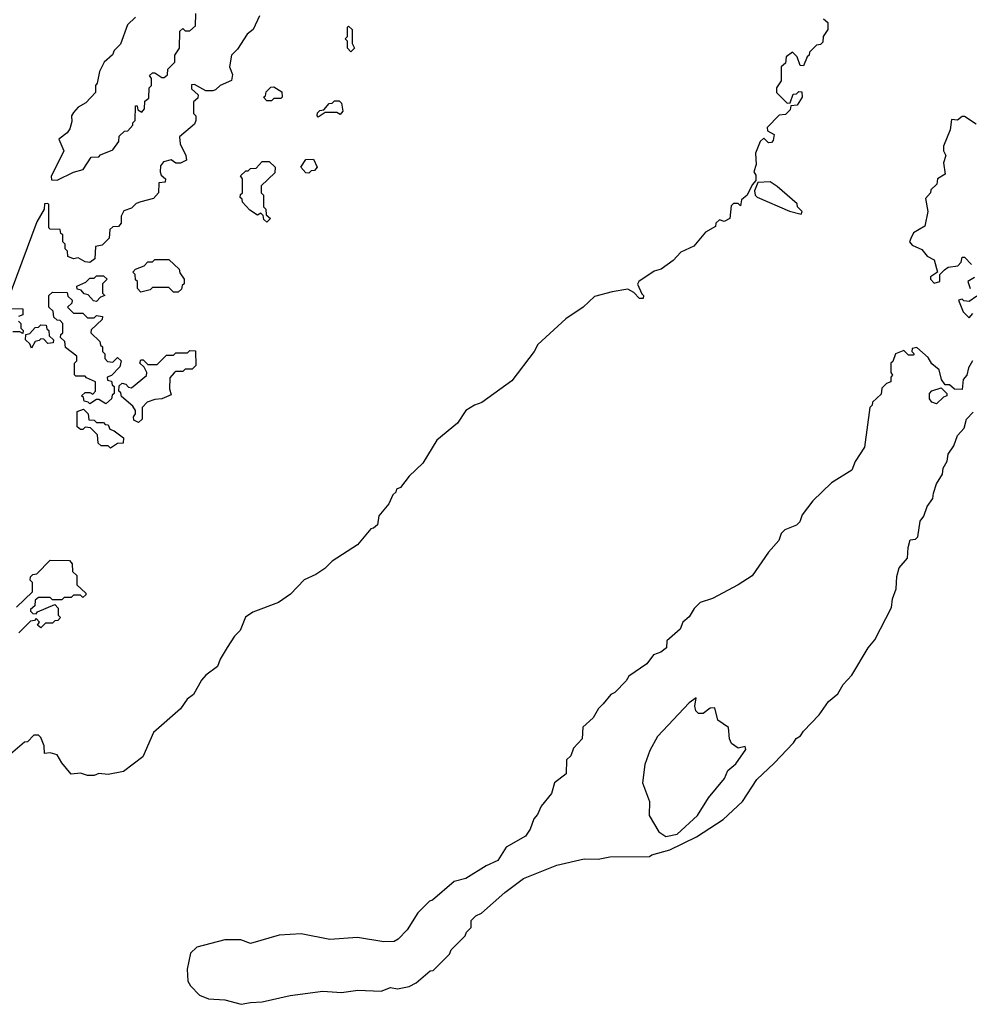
# Model space of a CAD drawing. Extents: x 2106670 to 2323771, y 35271 to 224896.
# Tile 248 of 256: x 2311575 to 2315646, y 75366 to 79588. Entities that reach past the tile are written whole.
import ezdxf

# ---------------------------------------------------------------- set-up
doc = ezdxf.new("R2010")
doc.units = 0

msp = doc.modelspace()

# ---------------------------------------------------------------- linework, layer by layer
at = {"layer": '0CON20XD'}
for points in [[(2312603.8, 79605), (2312576.2, 79545), (2312550.8, 79525), (2312508.9, 79461.1), (2312482.5, 79435), (2312474.3, 79385), (2312487, 79353), (2312483, 79327), (2312435, 79306), (2312415, 79286.7), (2312403, 79283), (2312373, 79283), (2312325, 79310), (2312311.7, 79308.3), (2312311.7, 79291.7), (2312340, 79265), (2312338.3, 79251.7), (2312320, 79235), (2312320, 79185), (2312330, 79175), (2312330, 79155), (2312325, 79140), (2312260, 79085), (2312262.5, 79055), (2312287.5, 79005), (2312290, 78985), (2312265, 78972.5), (2312245, 78972.5), (2312225, 78987.5), (2312191.7, 78978.3), (2312178.3, 78961.7), (2312177.5, 78935), (2312181.7, 78921.7), (2312200, 78905), (2312198.3, 78891.7), (2312171.7, 78888.3), (2312170, 78845), (2312148.3, 78821.7), (2312095, 78807.5), (2312075, 78800), (2312055, 78780), (2312021.7, 78768.3), (2312010, 78745), (2312010, 78715), (2311998.3, 78701.7), (2311975, 78700), (2311961.7, 78688.3), (2311958.3, 78651.7), (2311928.3, 78621.7), (2311900, 78615), (2311897, 78563), (2311875, 78546.7), (2311855, 78550), (2311825, 78567.1), (2311805, 78562.5), (2311781.7, 78571.7), (2311780, 78595), (2311770, 78605), (2311770, 78625), (2311760, 78635), (2311760, 78665), (2311751.7, 78671.7), (2311748.3, 78688.3), (2311705, 78690), (2311700, 78695), (2311700, 78795), (2311695, 78800), (2311681.7, 78798.3), (2311680, 78775), (2311648.3, 78721.7), (2311520, 78375)], [(2315021.7, 79591.7), (2315040, 79575), (2315040, 79545), (2315020, 79515), (2315018.3, 79491.7), (2315008.3, 79481.7), (2314991.7, 79478.3), (2314961.7, 79448.3), (2314960, 79435), (2314951.7, 79428.3), (2314935, 79390), (2314921.7, 79391.7), (2314908.3, 79428.3), (2314888.3, 79448.3), (2314861.7, 79428.3), (2314858.3, 79401.7), (2314840, 79385), (2314840, 79325), (2314820, 79295), (2314820, 79275), (2314865, 79230), (2314878.3, 79231.7), (2314891.7, 79268.3), (2314905, 79270), (2314915, 79280), (2314928.3, 79278.3), (2314930, 79255), (2314908.3, 79221.7), (2314881.7, 79218.3), (2314878.3, 79201.7), (2314858.3, 79181.7), (2314831.7, 79178.3), (2314780, 79125), (2314781.7, 79111.7), (2314810, 79095), (2314805, 79070), (2314798.3, 79061.7), (2314785, 79060), (2314765, 79080), (2314750, 79065), (2314730, 79015), (2314733, 78967), (2314722.5, 78935), (2314731.7, 78921.7), (2314731.7, 78898.3), (2314715, 78880), (2314693.8, 78835), (2314670, 78815), (2314665, 78790), (2314655, 78800), (2314635, 78800), (2314625, 78790), (2314620, 78735), (2314595, 78722.5), (2314575, 78730), (2314560, 78715), (2314558.3, 78701.7), (2314515, 78676.7), (2314465, 78616.7), (2314409.6, 78590.5), (2314376.7, 78555), (2314325, 78518), (2314295, 78510), (2314230, 78465), (2314223.3, 78453.3), (2314241.7, 78411.7), (2314250, 78405), (2314248.3, 78391.7), (2314231.7, 78391.7), (2314208.3, 78418.3), (2314181.7, 78431.7), (2314115, 78421.5), (2314039.1, 78400.9), (2313991.2, 78355), (2313916.2, 78305), (2313796.7, 78195), (2313781.2, 78165), (2313685, 78040), (2313557, 77947), (2313524.3, 77935.7), (2313488.3, 77911.7), (2313452.7, 77857.3), (2313363.8, 77785), (2313303.3, 77686.7), (2313245, 77630), (2313208.3, 77581.7), (2313190, 77575), (2313188.3, 77561.7), (2313175, 77550), (2313158.3, 77511.7), (2313115, 77460), (2313108.3, 77421.7), (2313092.5, 77407.5), (2313080, 77405), (2313023.3, 77336.7), (2312914.3, 77265.7), (2312883.3, 77235), (2312845, 77208.8), (2312794.2, 77185.8), (2312736, 77125), (2312685, 77089.2), (2312575, 77047.5), (2312543.6, 77026.4), (2312520.7, 76969.3), (2312495.8, 76944.2), (2312463.9, 76896.1), (2312433.9, 76846.1), (2312423.3, 76815), (2312372.9, 76777.1), (2312354.2, 76755.8), (2312320, 76695), (2312293.3, 76675), (2312265, 76632.5), (2312148.6, 76531.4), (2312103, 76427), (2312020, 76365), (2311955, 76350.8), (2311915, 76356.2), (2311895, 76346.7), (2311865, 76346.7), (2311835, 76356.7), (2311795, 76352.9), (2311755, 76401.2), (2311735.6, 76435.6), (2311706.2, 76443.8), (2311681.7, 76441.7), (2311680, 76475), (2311665, 76510), (2311655, 76520), (2311635, 76520), (2311608.3, 76491.7), (2311595, 76490), (2311525, 76430)], [(2312071.7, 79598.3), (2312037.5, 79565), (2312006.7, 79483.3), (2311980, 79455), (2311973, 79437), (2311937.5, 79405), (2311917.5, 79365), (2311907.5, 79315), (2311900, 79305), (2311900, 79275), (2311858.3, 79231.7), (2311825, 79212.5), (2311805, 79190), (2311796.7, 79175), (2311798.3, 79151.7), (2311789.5, 79120.5), (2311777.9, 79102.1), (2311743.3, 79075), (2311764, 79025), (2311710, 78915), (2311711.7, 78901.7), (2311735, 78900), (2311805.7, 78934.3), (2311847.5, 78945), (2311881.7, 78998.3), (2311915, 79000), (2311921.7, 79008.3), (2311975, 79030), (2312000, 79065), (2312001.7, 79088.3), (2312025, 79110), (2312038.3, 79111.7), (2312060, 79135), (2312060, 79145), (2312070, 79155), (2312071.7, 79218.3), (2312078.3, 79218.3), (2312081.7, 79201.7), (2312098.3, 79191.7), (2312110, 79205), (2312111.7, 79238.3), (2312128.3, 79251.7), (2312130, 79295), (2312140, 79305), (2312140, 79335), (2312131.7, 79348.3), (2312145, 79360), (2312155, 79360), (2312185, 79340), (2312195, 79340), (2312208.3, 79351.7), (2312210, 79375), (2312240, 79405), (2312240, 79435), (2312260, 79465), (2312261.7, 79538.3), (2312275, 79550), (2312285, 79540), (2312305, 79540), (2312328.3, 79561.7), (2312330, 79615)], [(2312995, 79450), (2312980, 79465), (2312980, 79495), (2312970, 79505), (2312980, 79515), (2312980, 79555), (2312985, 79560), (2313000, 79545), (2313000, 79485), (2313010, 79465), (2312995, 79450)], [(2312655, 79240), (2312635, 79240), (2312620, 79255), (2312628.3, 79261.7), (2312631.7, 79278.3), (2312651.7, 79298.3), (2312665, 79300), (2312698.3, 79278.3), (2312700, 79255), (2312695, 79250), (2312665, 79250), (2312655, 79240)], [(2312855, 79170), (2312850, 79175), (2312851.7, 79188.3), (2312861.7, 79198.3), (2312878.3, 79201.7), (2312901.7, 79228.3), (2312915, 79230), (2312925, 79240), (2312945, 79240), (2312955, 79230), (2312960, 79195), (2312948.3, 79181.7), (2312935, 79190), (2312885, 79190), (2312855, 79170)], [(2315675, 79140), (2315625, 79172.5), (2315615, 79172.5), (2315595, 79156.7), (2315570, 79160), (2315564.4, 79115.6), (2315535.8, 79045), (2315535.9, 79025.9), (2315546, 79005), (2315535.9, 78974.1), (2315543.3, 78925), (2315510, 78905), (2315507, 78883), (2315481.7, 78858.3), (2315480, 78845), (2315458.3, 78821.7), (2315468, 78765), (2315455, 78702.5), (2315406.7, 78673.3), (2315395, 78650), (2315390, 78635), (2315400.7, 78620.7), (2315442.2, 78602.2), (2315465, 78573.3), (2315495, 78557.5), (2315510, 78505), (2315480, 78485), (2315480, 78475), (2315495, 78457.5), (2315520, 78465), (2315520, 78495), (2315540, 78515), (2315555, 78526), (2315597.5, 78532.5), (2315611.7, 78548.3), (2315615, 78570), (2315625, 78570), (2315655, 78537.5)], [(2312815, 78930), (2312801.7, 78931.7), (2312780, 78955), (2312801.7, 78988.3), (2312835, 78990), (2312850, 78955), (2312838.3, 78941.7), (2312825, 78940), (2312815, 78930)], [(2312635, 78720), (2312621.7, 78731.7), (2312618.3, 78748.3), (2312608.3, 78758.3), (2312595, 78750), (2312561.7, 78771.7), (2312530, 78805), (2312528.3, 78818.3), (2312520, 78825), (2312521.7, 78838.3), (2312530, 78845), (2312530, 78905), (2312521.7, 78918.3), (2312545, 78940), (2312555, 78940), (2312565, 78950), (2312588.3, 78951.7), (2312615, 78980), (2312645, 78980), (2312670, 78955), (2312668.3, 78931.7), (2312610, 78875), (2312610, 78845), (2312620, 78835), (2312620, 78785), (2312630, 78775), (2312631.7, 78751.7), (2312650, 78735), (2312635, 78720)], [(2314925, 78753.3), (2314930, 78765), (2314910, 78785), (2314908.3, 78798.3), (2314822.5, 78872.5), (2314793, 78893), (2314740, 78890), (2314725.9, 78854.1), (2314727.5, 78835), (2314736.4, 78826.4), (2314875, 78766.2), (2314925, 78753.3)], [(2312255, 78420), (2312235, 78420), (2312215, 78440), (2312145, 78440), (2312135, 78430), (2312095, 78420), (2312080, 78435), (2312080, 78465), (2312071.7, 78471.7), (2312070, 78495), (2312060, 78505), (2312071.7, 78518.3), (2312108.3, 78531.7), (2312125, 78550), (2312145, 78550), (2312155, 78560), (2312215, 78560), (2312258.3, 78518.3), (2312261.7, 78501.7), (2312280, 78475), (2312280, 78455), (2312271.7, 78448.3), (2312268.3, 78431.7), (2312255, 78420)], [(2311905, 78380), (2311891.7, 78381.7), (2311868.3, 78408.3), (2311851.7, 78411.7), (2311838.3, 78428.3), (2311821.7, 78431.7), (2311820, 78445), (2311858.3, 78461.7), (2311875, 78480), (2311895, 78480), (2311905, 78490), (2311935, 78490), (2311950, 78475), (2311930, 78455), (2311930, 78415), (2311940, 78405), (2311921.7, 78398.3), (2311905, 78380)], [(2315668.3, 78481.7), (2315640, 78465), (2315650, 78435)], [(2311945, 77940), (2311915, 77960), (2311905, 77960), (2311875, 77940), (2311868.3, 77948.3), (2311851.7, 77951.7), (2311848.3, 77968.3), (2311840, 77975), (2311855, 77990), (2311875, 77990), (2311888.3, 77981.7), (2311900, 77995), (2311900, 78035), (2311861.7, 78051.7), (2311855, 78060), (2311815, 78060), (2311810, 78065), (2311810, 78115), (2311820, 78125), (2311820, 78145), (2311771.7, 78181.7), (2311768.3, 78208.3), (2311750, 78225), (2311751.7, 78238.3), (2311760, 78245), (2311760, 78285), (2311748.3, 78298.3), (2311735, 78300), (2311721.7, 78311.7), (2311718.3, 78338.3), (2311700, 78355), (2311700, 78405), (2311715, 78420), (2311778.3, 78418.3), (2311781.7, 78401.7), (2311800, 78385), (2311798.3, 78371.7), (2311780, 78355), (2311805, 78330), (2311845, 78330), (2311865, 78310), (2311895, 78310), (2311905, 78320), (2311930, 78315), (2311928.3, 78301.7), (2311881.7, 78258.3), (2311880, 78245), (2311918.3, 78208.3), (2311921.7, 78191.7), (2311930, 78185), (2311930, 78165), (2311940, 78155), (2311940, 78135), (2311951.7, 78121.7), (2311975, 78120), (2311995, 78140), (2312010, 78125), (2312005, 78100), (2311968.3, 78061.7), (2311950, 78055), (2311951.7, 78041.7), (2311968.3, 78038.3), (2311971.7, 78021.7), (2311980, 78015), (2311980, 77985), (2311971.7, 77978.3), (2311968.3, 77961.7), (2311945, 77940)], [(2315678.3, 78401.7), (2315645, 78380), (2315623, 78383), (2315615, 78390), (2315600, 78385), (2315620, 78335), (2315645, 78310), (2315661.7, 78328.3)], [(2311525, 78350), (2311588.3, 78348.3), (2311588.3, 78321.7), (2311570, 78315)], [(2311570, 78295), (2311580, 78285), (2311580, 78265), (2311590, 78255), (2311588.3, 78241.7), (2311575, 78250), (2311545, 78250)], [(2311625, 78180), (2311618.3, 78198.3), (2311600, 78215), (2311601.7, 78238.3), (2311618.3, 78241.7), (2311641.7, 78268.3), (2311655, 78270), (2311665, 78280), (2311688.3, 78278.3), (2311691.7, 78261.7), (2311700, 78255), (2311701.7, 78231.7), (2311720, 78215), (2311718.3, 78201.7), (2311695, 78200), (2311678.3, 78218.3), (2311665, 78220), (2311658.3, 78211.7), (2311641.7, 78208.3), (2311625, 78180)], [(2312085, 77860), (2312065, 77870), (2312062.5, 77885), (2312071.7, 77898.3), (2312071.7, 77911.7), (2312060, 77930), (2312011.7, 77971.7), (2312008.3, 77988.3), (2312000, 77995), (2312001.7, 78018.3), (2312015, 78030), (2312030, 78025), (2312041.7, 78011.7), (2312055, 78010), (2312118.3, 78061.7), (2312120, 78075), (2312108.3, 78098.3), (2312090, 78115), (2312095, 78130), (2312105, 78130), (2312125, 78110), (2312165, 78110), (2312205, 78150), (2312235, 78150), (2312245, 78160), (2312295, 78160), (2312305, 78170), (2312328.3, 78168.3), (2312330, 78105), (2312315, 78090), (2312285, 78090), (2312275, 78080), (2312245, 78080), (2312237, 78073), (2312218.3, 78051.7), (2312217.5, 78005), (2312225, 77980), (2312185, 77962.5), (2312155, 77960), (2312121.7, 77948.3), (2312100, 77925), (2312100, 77875), (2312085, 77860)], [(2315660, 78125), (2315642.5, 78095), (2315635.9, 78064.1), (2315620, 78045), (2315615, 78002.5), (2315583, 78003), (2315561.7, 78021.7), (2315542.5, 78022.5), (2315527.5, 78045), (2315516.4, 78086.4), (2315485, 78112.5), (2315470, 78140), (2315421.7, 78181.7), (2315401.7, 78178.3), (2315400, 78165), (2315410, 78155), (2315405, 78150), (2315385, 78150), (2315365, 78170), (2315330, 78155), (2315318.3, 78121.7), (2315310, 78115), (2315310, 78075), (2315316.7, 78063.3), (2315310, 78055), (2315310, 78035), (2315291.7, 78028.3), (2315271.7, 78008.3), (2315268.3, 77981.7), (2315231.7, 77948.3), (2315230, 77935), (2315220, 77925), (2315196.7, 77755), (2315156.4, 77693.6), (2315143.3, 77656.7), (2315055, 77602.5), (2314975.9, 77524.1), (2314930, 77465), (2314920, 77435), (2314905, 77420), (2314855, 77400), (2314840, 77385), (2314830, 77355), (2314785.9, 77304.1), (2314715, 77203.3), (2314655.7, 77164.3), (2314545, 77106.7), (2314491.7, 77088.3), (2314466.7, 77063.3), (2314445, 77027.5), (2314417.5, 77005), (2314406.7, 76975), (2314350, 76925), (2314347.5, 76895), (2314323.6, 76876.4), (2314292.5, 76865), (2314263.6, 76826.4), (2314187, 76773), (2314175, 76752.5), (2314126.4, 76703.6), (2314110, 76695), (2314076, 76654), (2314056.7, 76635), (2314033.3, 76595), (2313988.8, 76555), (2313986.2, 76505), (2313950, 76465), (2313938.3, 76431.7), (2313920, 76415), (2313917.5, 76355), (2313867.5, 76315), (2313855, 76270), (2313810, 76215), (2313795, 76180), (2313779.3, 76160.7), (2313763.6, 76116.4), (2313743.3, 76086.7), (2313660.7, 76039.3), (2313625, 75983.3), (2313575, 75960), (2313487.5, 75905), (2313437.5, 75892.5), (2313345, 75812.5), (2313331.7, 75808.3), (2313281.7, 75758.3), (2313236, 75685), (2313197.5, 75645), (2313180, 75635), (2313135.9, 75634.1), (2313023, 75653), (2312905, 75644.4), (2312782.3, 75667.7), (2312688, 75662), (2312565, 75627.5), (2312523, 75643), (2312455, 75642), (2312335, 75611.4), (2312307.5, 75585), (2312292.7, 75517.3), (2312296, 75466), (2312306.7, 75445), (2312345.8, 75405.8), (2312385, 75390), (2312455, 75386), (2312523.9, 75366.1)], [(2315505, 77940), (2315485, 77947.5), (2315475, 77962.5), (2315476.2, 77985), (2315485, 77996.2), (2315525, 78010), (2315550, 77985), (2315550, 77975), (2315535, 77970), (2315505, 77940)], [(2311965, 77750), (2311955, 77760), (2311925, 77760), (2311911.7, 77771.7), (2311908.3, 77808.3), (2311878.3, 77838.3), (2311855, 77840), (2311845, 77830), (2311835, 77830), (2311821.7, 77841.7), (2311821.7, 77908.3), (2311848.3, 77918.3), (2311868.3, 77898.3), (2311871.7, 77871.7), (2311895, 77870), (2311905, 77860), (2311935, 77860), (2311941.7, 77851.7), (2311955, 77850), (2311961.7, 77831.7), (2311980, 77825), (2312020, 77795), (2312018.3, 77771.7), (2311995, 77770), (2311965, 77750)], [(2312523.9, 75366.1), (2312565, 75373.8), (2312615, 75377.1), (2312735, 75403.8), (2312875, 75422.5), (2312955, 75416.2), (2313025, 75426.7), (2313125, 75422.5), (2313165, 75437.5), (2313195, 75432.5), (2313245, 75442.5), (2313275, 75457.5), (2313335, 75510), (2313348.3, 75511.7), (2313418.3, 75581.7), (2313425, 75600), (2313485, 75660), (2313490, 75675), (2313510, 75695), (2313510, 75725), (2313530, 75745), (2313555, 75757.5), (2313654.5, 75845.5), (2313735, 75905.7), (2313877.9, 75962.1), (2313995, 75989.5), (2314055, 75989.1), (2314105, 75997.8), (2314275, 76000), (2314285, 76007.5), (2314361.7, 76028.3), (2314476.4, 76083.6), (2314591.3, 76158.7), (2314673.3, 76235), (2314735, 76330), (2314810, 76400), (2314893, 76487), (2314904.1, 76505.9), (2314923, 76517), (2314935, 76537.5), (2315003, 76607), (2315042.5, 76665), (2315083, 76697), (2315105, 76737.5), (2315143, 76777), (2315213.3, 76895), (2315240.7, 76929.3), (2315312.5, 77067.5), (2315316.7, 77105), (2315333, 77147), (2315335, 77200), (2315345, 77237.5), (2315381.7, 77278.3), (2315384.2, 77325), (2315393, 77357), (2315415, 77360), (2315425, 77370), (2315435, 77437.5), (2315450.7, 77459.3), (2315465, 77500), (2315490, 77535), (2315493, 77557), (2315505, 77597.5), (2315530.7, 77639.3), (2315534.6, 77665), (2315551.4, 77695), (2315556, 77725), (2315580, 77760), (2315596, 77805), (2315623.8, 77836.2), (2315633.8, 77875), (2315663.3, 77905)], [(2311561.7, 77068.3), (2311630, 77135), (2311630, 77175), (2311620, 77185), (2311621.7, 77198.3), (2311631.7, 77208.3), (2311648.3, 77211.7), (2311705, 77270), (2311788.3, 77268.3), (2311800, 77255), (2311801.7, 77221.7), (2311820, 77205), (2311820, 77165), (2311858.3, 77128.3), (2311858.3, 77121.7), (2311845, 77110), (2311835, 77120), (2311805, 77120), (2311795, 77110), (2311765, 77110), (2311755, 77100), (2311715, 77100), (2311705, 77110), (2311655, 77110), (2311641.7, 77098.3), (2311640, 77075), (2311621.7, 77058.3), (2311621.7, 77051.7), (2311631.7, 77041.7), (2311645, 77040), (2311651.7, 77048.3), (2311725, 77080), (2311740, 77065), (2311740, 77035), (2311750, 77025), (2311738.3, 77011.7), (2311725, 77010), (2311715, 77000), (2311685, 77000), (2311665, 76980), (2311651.7, 76991.7), (2311660, 77005), (2311645, 77020), (2311638.3, 77011.7), (2311621.7, 77008.3), (2311571.7, 76958.3)], [(2314345, 76084.9), (2314393.6, 76095), (2314480.9, 76175), (2314528.7, 76251.3), (2314596.1, 76335), (2314611.6, 76368.4), (2314645, 76396.9), (2314688, 76458), (2314685, 76471.2), (2314655, 76464), (2314626.7, 76485), (2314618.8, 76505), (2314613.6, 76553.6), (2314567.5, 76585), (2314555, 76637.5), (2314535, 76636.2), (2314505, 76612.5), (2314485, 76612.5), (2314473.8, 76623.8), (2314468.8, 76645), (2314475, 76680), (2314445, 76659.4), (2314309.3, 76515), (2314277.2, 76455), (2314255, 76394.3), (2314245.8, 76315.8), (2314275.6, 76235), (2314273.4, 76175), (2314315.2, 76105), (2314345, 76084.9)]]:
    msp.add_lwpolyline(points, dxfattribs=at)

doc.saveas('drawing.dxf')
